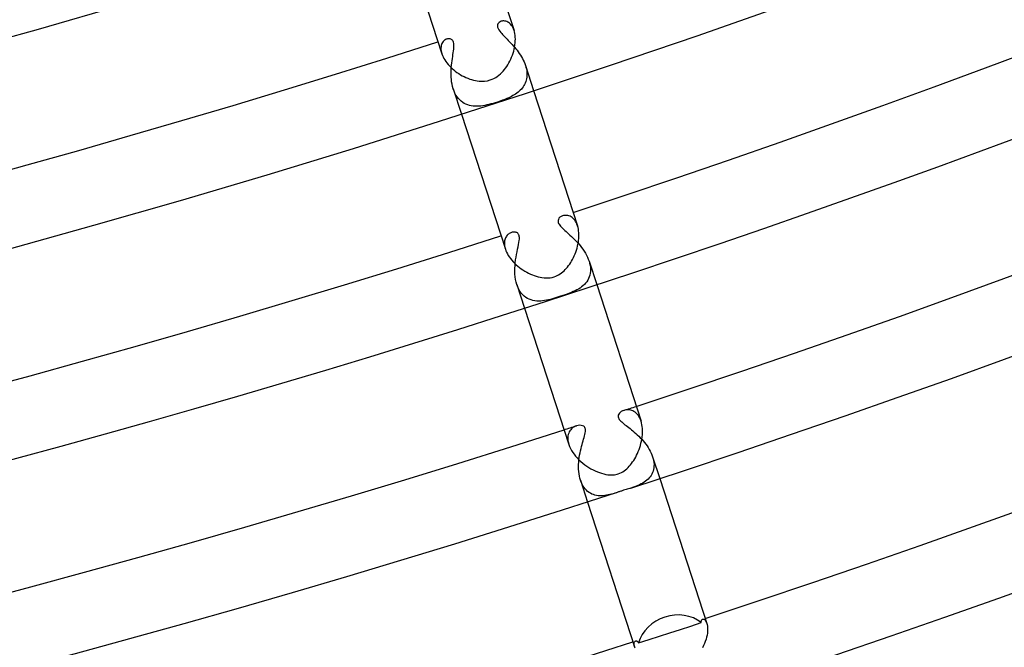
# Model space of a CAD drawing. Header units: millimetres. Extents: x -660 to 660, y -630 to 630.
# Tile 52 of 131: x 155 to 206, y -582 to -549. Entities that reach past the tile are written whole.
import ezdxf

# ---------------------------------------------------------------- set-up
doc = ezdxf.new("R2010")
doc.units = ezdxf.units.MM
doc.layers.add('HIDDEN', color=7, linetype='Continuous')
doc.layers.add('THICK', color=7, linetype='Continuous')

msp = doc.modelspace()

# ---------------------------------------------------------------- linework, layer by layer
at = {"layer": 'HIDDEN'}
for p, q in [((179.774, -549.195), (179.768, -549.253)), ((179.768, -549.253), (179.776, -549.315)), ((179.793, -549.143), (179.774, -549.195)), ((179.776, -549.315), (179.799, -549.383)), ((179.824, -549.098), (179.793, -549.143)), ((179.864, -549.059), (179.824, -549.098)), ((179.912, -549.028), (179.864, -549.059)), ((179.967, -549.005), (179.912, -549.028)), ((180.01, -548.994), (179.967, -549.005)), ((180.057, -548.987), (180.01, -548.994)), ((180.105, -548.986), (180.057, -548.987)), ((180.154, -548.99), (180.105, -548.986)), ((180.205, -549.001), (180.154, -548.99)), ((180.256, -549.017), (180.205, -549.001)), ((180.307, -549.041), (180.256, -549.017)), ((180.357, -549.071), (180.307, -549.041)), ((180.406, -549.108), (180.357, -549.071)), ((180.453, -549.152), (180.406, -549.108)), ((180.497, -549.204), (180.453, -549.152)), ((180.539, -549.263), (180.497, -549.204)), ((180.577, -549.33), (180.539, -549.263)), ((180.611, -549.404), (180.577, -549.33)), ((179.799, -549.383), (179.837, -549.455)), ((179.837, -549.455), (179.884, -549.525)), ((179.884, -549.525), (179.937, -549.591)), ((179.937, -549.591), (179.99, -549.652)), ((179.99, -549.652), (180.041, -549.707)), ((180.041, -549.707), (180.095, -549.763)), ((180.095, -549.763), (180.152, -549.822)), ((180.152, -549.822), (180.211, -549.882)), ((180.211, -549.882), (180.273, -549.945)), ((180.641, -549.484), (180.611, -549.404)), ((176.794, -550.346), (176.788, -550.413)), ((176.805, -550.282), (176.794, -550.346)), ((176.822, -550.224), (176.805, -550.282)), ((176.844, -550.17), (176.822, -550.224)), ((176.871, -550.121), (176.844, -550.17)), ((176.902, -550.077), (176.871, -550.121)), ((176.937, -550.038), (176.902, -550.077)), ((176.975, -550.004), (176.937, -550.038)), ((177.016, -549.976), (176.975, -550.004)), ((177.058, -549.953), (177.016, -549.976)), ((177.101, -549.937), (177.058, -549.953)), ((177.132, -549.928), (177.101, -549.937)), ((177.163, -549.922), (177.132, -549.928)), ((177.194, -549.92), (177.163, -549.922)), ((177.224, -549.92), (177.194, -549.92)), ((177.253, -549.924), (177.224, -549.92)), ((177.282, -549.93), (177.253, -549.924)), ((177.312, -549.941), (177.282, -549.93)), ((177.343, -549.958), (177.312, -549.941)), ((177.375, -549.982), (177.343, -549.958)), ((177.404, -550.014), (177.375, -549.982)), ((177.43, -550.057), (177.404, -550.014)), ((177.45, -550.108), (177.43, -550.057)), ((177.463, -550.167), (177.45, -550.108)), ((177.471, -550.233), (177.463, -550.167)), ((177.463, -550.471), (177.47, -550.386)), ((177.47, -550.386), (177.473, -550.306)), ((177.473, -550.306), (177.471, -550.233)), ((180.273, -549.945), (180.338, -550.01)), ((180.338, -550.01), (180.403, -550.078)), ((180.403, -550.078), (180.47, -550.148)), ((180.47, -550.148), (180.536, -550.22)), ((180.536, -550.22), (180.603, -550.294)), ((180.603, -550.294), (180.669, -550.37)), ((180.669, -550.37), (180.734, -550.449)), ((176.788, -550.413), (176.79, -550.485)), ((176.79, -550.485), (176.798, -550.56)), ((176.798, -550.56), (176.814, -550.638)), ((176.814, -550.638), (176.837, -550.72)), ((177.391, -550.97), (177.407, -550.862)), ((177.407, -550.862), (177.423, -550.759)), ((177.423, -550.759), (177.439, -550.658)), ((177.439, -550.658), (177.452, -550.562)), ((177.452, -550.562), (177.463, -550.471)), ((180.734, -550.449), (180.798, -550.529)), ((180.798, -550.529), (180.859, -550.612)), ((180.859, -550.612), (180.919, -550.697)), ((180.919, -550.697), (180.976, -550.783)), ((180.976, -550.783), (181.03, -550.872)), ((181.03, -550.872), (181.081, -550.961)), ((177.328, -551.563), (177.336, -551.438)), ((177.336, -551.438), (177.347, -551.316)), ((177.347, -551.316), (177.361, -551.197)), ((177.361, -551.197), (177.375, -551.082)), ((177.375, -551.082), (177.391, -550.97)), ((181.081, -550.961), (181.127, -551.052)), ((181.127, -551.052), (181.17, -551.144)), ((181.17, -551.144), (181.208, -551.236)), ((181.208, -551.236), (181.241, -551.33)), ((181.241, -551.33), (181.268, -551.422)), ((181.241, -551.331), (181.672, -552.656)), ((181.268, -551.422), (181.29, -551.513)), ((177.324, -551.69), (177.328, -551.563)), ((177.324, -551.818), (177.324, -551.69)), ((177.328, -551.946), (177.324, -551.818)), ((177.338, -552.073), (177.328, -551.946)), ((181.29, -551.513), (181.306, -551.603)), ((181.314, -551.95), (181.301, -552.031)), ((181.306, -551.603), (181.317, -551.692)), ((181.32, -551.866), (181.314, -551.95)), ((181.317, -551.692), (181.321, -551.78)), ((181.321, -551.78), (181.32, -551.866)), ((177.353, -552.2), (177.338, -552.073)), ((177.375, -552.326), (177.353, -552.2)), ((177.402, -552.447), (177.375, -552.326)), ((177.436, -552.565), (177.402, -552.447)), ((181.121, -552.461), (181.075, -552.523)), ((181.162, -552.396), (181.121, -552.461)), ((181.2, -552.329), (181.162, -552.396)), ((181.233, -552.258), (181.2, -552.329)), ((181.261, -552.185), (181.233, -552.258)), ((181.284, -552.109), (181.261, -552.185)), ((181.301, -552.031), (181.284, -552.109)), ((177.477, -552.679), (177.436, -552.565)), ((177.437, -552.567), (177.868, -553.892)), ((177.525, -552.787), (177.477, -552.679)), ((177.58, -552.889), (177.525, -552.787)), ((177.64, -552.983), (177.58, -552.889)), ((177.706, -553.069), (177.64, -552.983)), ((180.436, -552.998), (180.358, -553.034)), ((180.51, -552.961), (180.436, -552.998)), ((180.583, -552.922), (180.51, -552.961)), ((180.654, -552.88), (180.583, -552.922)), ((180.723, -552.837), (180.654, -552.88)), ((180.789, -552.791), (180.723, -552.837)), ((180.853, -552.743), (180.789, -552.791)), ((180.914, -552.691), (180.853, -552.743)), ((180.971, -552.638), (180.914, -552.691)), ((181.025, -552.582), (180.971, -552.638)), ((181.075, -552.523), (181.025, -552.582)), ((177.777, -553.147), (177.706, -553.069)), ((177.854, -553.217), (177.777, -553.147)), ((177.935, -553.278), (177.854, -553.217)), ((178.019, -553.33), (177.935, -553.278)), ((178.107, -553.374), (178.019, -553.33)), ((178.199, -553.41), (178.107, -553.374)), ((178.293, -553.439), (178.199, -553.41)), ((178.389, -553.46), (178.293, -553.439)), ((178.487, -553.474), (178.389, -553.46)), ((178.586, -553.481), (178.487, -553.474)), ((178.686, -553.482), (178.586, -553.481)), ((178.786, -553.478), (178.686, -553.482)), ((178.887, -553.469), (178.786, -553.478)), ((178.989, -553.456), (178.887, -553.469)), ((179.094, -553.437), (178.989, -553.456)), ((179.201, -553.415), (179.094, -553.437)), ((179.31, -553.39), (179.201, -553.415)), ((179.421, -553.361), (179.31, -553.39)), ((179.534, -553.329), (179.421, -553.361)), ((179.649, -553.294), (179.534, -553.329)), ((179.764, -553.258), (179.649, -553.294)), ((179.904, -553.211), (179.764, -553.258)), ((180.038, -553.163), (179.904, -553.211)), ((180.16, -553.117), (180.038, -553.163)), ((180.267, -553.074), (180.16, -553.117)), ((180.358, -553.034), (180.267, -553.074)), ((182.975, -559.447), (182.961, -559.504)), ((182.961, -559.504), (182.961, -559.557)), ((182.961, -559.557), (182.972, -559.606)), ((182.972, -559.606), (182.99, -559.653)), ((183.008, -559.388), (182.975, -559.447)), ((182.99, -559.653), (183.017, -559.701)), ((183.059, -559.335), (183.008, -559.388)), ((183.017, -559.701), (183.051, -559.751)), ((183.124, -559.291), (183.059, -559.335)), ((183.201, -559.258), (183.124, -559.291)), ((183.252, -559.244), (183.201, -559.258)), ((183.306, -559.236), (183.252, -559.244)), ((183.362, -559.233), (183.306, -559.236)), ((183.419, -559.236), (183.362, -559.233)), ((183.476, -559.245), (183.419, -559.236)), ((183.533, -559.26), (183.476, -559.245)), ((183.589, -559.282), (183.533, -559.26)), ((183.644, -559.311), (183.589, -559.282)), ((183.697, -559.346), (183.644, -559.311)), ((183.748, -559.389), (183.697, -559.346)), ((183.797, -559.437), (183.748, -559.389)), ((183.842, -559.493), (183.797, -559.437)), ((183.885, -559.556), (183.842, -559.493)), ((183.923, -559.625), (183.885, -559.556)), ((183.957, -559.701), (183.923, -559.625)), ((183.987, -559.781), (183.957, -559.701)), ((180.316, -560.247), (180.281, -560.283)), ((180.352, -560.216), (180.316, -560.247)), ((180.391, -560.189), (180.352, -560.216)), ((180.43, -560.166), (180.391, -560.189)), ((180.471, -560.147), (180.43, -560.166)), ((180.511, -560.132), (180.471, -560.147)), ((180.547, -560.122), (180.511, -560.132)), ((180.583, -560.115), (180.547, -560.122)), ((180.619, -560.111), (180.583, -560.115)), ((180.655, -560.11), (180.619, -560.111)), ((180.689, -560.112), (180.655, -560.11)), ((180.723, -560.118), (180.689, -560.112)), ((180.755, -560.128), (180.723, -560.118)), ((180.786, -560.141), (180.755, -560.128)), ((180.814, -560.158), (180.786, -560.141)), ((180.839, -560.179), (180.814, -560.158)), ((180.862, -560.204), (180.839, -560.179)), ((180.881, -560.233), (180.862, -560.204)), ((180.896, -560.266), (180.881, -560.233)), ((180.908, -560.304), (180.896, -560.266)), ((183.051, -559.751), (183.092, -559.802)), ((183.092, -559.802), (183.14, -559.855)), ((183.14, -559.855), (183.193, -559.909)), ((183.193, -559.909), (183.251, -559.965)), ((183.251, -559.965), (183.313, -560.022)), ((183.313, -560.022), (183.378, -560.081)), ((183.378, -560.081), (183.445, -560.141)), ((183.445, -560.141), (183.514, -560.204)), ((183.514, -560.204), (183.587, -560.27)), ((180.133, -560.647), (180.13, -560.714)), ((180.13, -560.714), (180.134, -560.786)), ((180.141, -560.583), (180.133, -560.647)), ((180.134, -560.786), (180.143, -560.86)), ((180.154, -560.523), (180.141, -560.583)), ((180.171, -560.467), (180.154, -560.523)), ((180.193, -560.415), (180.171, -560.467)), ((180.219, -560.367), (180.193, -560.415)), ((180.249, -560.323), (180.219, -560.367)), ((180.281, -560.283), (180.249, -560.323)), ((180.853, -560.894), (180.878, -560.775)), ((180.878, -560.775), (180.898, -560.665)), ((180.898, -560.665), (180.913, -560.564)), ((180.917, -560.35), (180.908, -560.304)), ((180.913, -560.564), (180.921, -560.478)), ((180.922, -560.407), (180.917, -560.35)), ((180.921, -560.478), (180.922, -560.407)), ((183.587, -560.27), (183.661, -560.339)), ((183.661, -560.339), (183.738, -560.411)), ((183.738, -560.411), (183.815, -560.487)), ((183.815, -560.487), (183.893, -560.567)), ((183.893, -560.567), (183.97, -560.65)), ((183.97, -560.65), (184.048, -560.737)), ((184.048, -560.737), (184.123, -560.827)), ((180.143, -560.86), (180.16, -560.937)), ((180.16, -560.937), (180.183, -561.017)), ((180.746, -561.433), (180.771, -561.29)), ((180.771, -561.29), (180.799, -561.152)), ((180.799, -561.152), (180.827, -561.02)), ((180.827, -561.02), (180.853, -560.894)), ((184.123, -560.827), (184.197, -560.921)), ((184.197, -560.921), (184.267, -561.017)), ((184.267, -561.017), (184.334, -561.116)), ((184.334, -561.116), (184.397, -561.218)), ((184.397, -561.218), (184.455, -561.323)), ((180.691, -561.876), (180.705, -561.726)), ((180.705, -561.726), (180.723, -561.578)), ((180.723, -561.578), (180.746, -561.433)), ((184.455, -561.323), (184.508, -561.429)), ((184.508, -561.429), (184.553, -561.537)), ((184.553, -561.537), (184.592, -561.645)), ((184.592, -561.645), (184.624, -561.755)), ((184.592, -561.645), (184.994, -562.88)), ((184.624, -561.755), (184.648, -561.866)), ((180.682, -562.176), (180.684, -562.026)), ((180.688, -562.324), (180.682, -562.176)), ((180.684, -562.026), (180.691, -561.876)), ((180.701, -562.47), (180.688, -562.324)), ((184.654, -562.287), (184.633, -562.385)), ((184.648, -561.866), (184.663, -561.975)), ((184.666, -562.185), (184.654, -562.287)), ((184.663, -561.975), (184.669, -562.081)), ((184.669, -562.081), (184.666, -562.185)), ((180.722, -562.613), (180.701, -562.47)), ((180.751, -562.751), (180.722, -562.613)), ((180.789, -562.882), (180.751, -562.751)), ((184.409, -562.808), (184.344, -562.879)), ((184.469, -562.733), (184.409, -562.808)), ((184.521, -562.652), (184.469, -562.733)), ((184.567, -562.567), (184.521, -562.652)), ((184.604, -562.478), (184.567, -562.567)), ((184.633, -562.385), (184.604, -562.478)), ((180.788, -562.881), (181.189, -564.116)), ((180.835, -563.008), (180.789, -562.882)), ((180.89, -563.126), (180.835, -563.008)), ((180.953, -563.234), (180.89, -563.126)), ((181.022, -563.331), (180.953, -563.234)), ((181.097, -563.417), (181.022, -563.331)), ((183.447, -563.377), (183.334, -563.417)), ((183.557, -563.337), (183.447, -563.377)), ((183.662, -563.296), (183.557, -563.337)), ((183.762, -563.253), (183.662, -563.296)), ((183.857, -563.21), (183.762, -563.253)), ((183.947, -563.164), (183.857, -563.21)), ((184.034, -563.115), (183.947, -563.164)), ((184.118, -563.062), (184.034, -563.115)), ((184.197, -563.006), (184.118, -563.062)), ((184.273, -562.945), (184.197, -563.006)), ((184.344, -562.879), (184.273, -562.945)), ((181.177, -563.493), (181.097, -563.417)), ((181.263, -563.558), (181.177, -563.493)), ((181.352, -563.613), (181.263, -563.558)), ((181.445, -563.657), (181.352, -563.613)), ((181.541, -563.693), (181.445, -563.657)), ((181.639, -563.719), (181.541, -563.693)), ((181.74, -563.737), (181.639, -563.719)), ((181.841, -563.747), (181.74, -563.737)), ((181.943, -563.75), (181.841, -563.747)), ((182.045, -563.747), (181.943, -563.75)), ((182.146, -563.738), (182.045, -563.747)), ((182.247, -563.724), (182.146, -563.738)), ((182.348, -563.706), (182.247, -563.724)), ((182.45, -563.684), (182.348, -563.706)), ((182.555, -563.659), (182.45, -563.684)), ((182.661, -563.63), (182.555, -563.659)), ((182.768, -563.599), (182.661, -563.63)), ((182.876, -563.566), (182.768, -563.599)), ((182.985, -563.532), (182.876, -563.566)), ((183.092, -563.498), (182.985, -563.532)), ((183.216, -563.457), (183.092, -563.498)), ((183.334, -563.417), (183.216, -563.457)), ((186.29, -569.576), (186.234, -569.615)), ((186.353, -569.542), (186.29, -569.576)), ((186.421, -569.515), (186.353, -569.542)), ((186.476, -569.5), (186.421, -569.515)), ((186.533, -569.489), (186.476, -569.5)), ((186.592, -569.483), (186.533, -569.489)), ((186.653, -569.482), (186.592, -569.483)), ((186.714, -569.487), (186.653, -569.482)), ((186.776, -569.499), (186.714, -569.487)), ((186.838, -569.516), (186.776, -569.499)), ((186.899, -569.541), (186.838, -569.516)), ((186.959, -569.572), (186.899, -569.541)), ((187.017, -569.61), (186.959, -569.572)), ((186.131, -569.758), (186.122, -569.806)), ((186.122, -569.806), (186.125, -569.852)), ((186.125, -569.852), (186.136, -569.896)), ((186.153, -569.708), (186.131, -569.758)), ((186.136, -569.896), (186.157, -569.94)), ((186.188, -569.66), (186.153, -569.708)), ((186.157, -569.94), (186.185, -569.985)), ((186.185, -569.985), (186.221, -570.029)), ((186.234, -569.615), (186.188, -569.66)), ((186.221, -570.029), (186.264, -570.075)), ((186.264, -570.075), (186.313, -570.121)), ((186.313, -570.121), (186.367, -570.168)), ((187.073, -569.656), (187.017, -569.61)), ((187.126, -569.708), (187.073, -569.656)), ((187.176, -569.769), (187.126, -569.708)), ((187.222, -569.837), (187.176, -569.769)), ((187.264, -569.911), (187.222, -569.837)), ((187.301, -569.992), (187.264, -569.911)), ((187.333, -570.08), (187.301, -569.992)), ((183.587, -570.585), (183.551, -570.646)), ((183.628, -570.53), (183.587, -570.585)), ((183.672, -570.482), (183.628, -570.53)), ((183.721, -570.438), (183.672, -570.482)), ((183.772, -570.401), (183.721, -570.438)), ((183.825, -570.37), (183.772, -570.401)), ((183.88, -570.344), (183.825, -570.37)), ((183.935, -570.323), (183.88, -570.344)), ((184.021, -570.302), (183.935, -570.323)), ((184.106, -570.294), (184.021, -570.302)), ((184.185, -570.299), (184.106, -570.294)), ((184.255, -570.318), (184.185, -570.299)), ((184.31, -570.347), (184.255, -570.318)), ((184.348, -570.383), (184.31, -570.347)), ((184.372, -570.421), (184.348, -570.383)), ((184.388, -570.462), (184.372, -570.421)), ((184.398, -570.509), (184.388, -570.462)), ((184.388, -570.699), (184.398, -570.628)), ((184.401, -570.565), (184.398, -570.509)), ((184.398, -570.628), (184.401, -570.565)), ((186.367, -570.168), (186.425, -570.216)), ((186.425, -570.216), (186.486, -570.265)), ((186.486, -570.265), (186.548, -570.314)), ((186.548, -570.314), (186.614, -570.365)), ((186.614, -570.365), (186.682, -570.418)), ((186.682, -570.418), (186.753, -570.474)), ((186.753, -570.474), (186.826, -570.533)), ((186.826, -570.533), (186.901, -570.595)), ((186.901, -570.595), (186.978, -570.66)), ((183.482, -570.861), (183.474, -570.943)), ((183.474, -570.943), (183.474, -571.031)), ((183.474, -571.031), (183.483, -571.122)), ((183.498, -570.784), (183.482, -570.861)), ((183.483, -571.122), (183.501, -571.218)), ((183.522, -570.712), (183.498, -570.784)), ((183.551, -570.646), (183.522, -570.712)), ((184.252, -571.214), (184.28, -571.118)), ((184.28, -571.118), (184.306, -571.028)), ((184.306, -571.028), (184.331, -570.94)), ((184.331, -570.94), (184.353, -570.856)), ((184.353, -570.856), (184.373, -570.775)), ((184.373, -570.775), (184.388, -570.699)), ((186.978, -570.66), (187.055, -570.728)), ((187.055, -570.728), (187.134, -570.799)), ((187.134, -570.799), (187.212, -570.874)), ((187.212, -570.874), (187.289, -570.951)), ((187.289, -570.951), (187.365, -571.032)), ((187.365, -571.032), (187.439, -571.115)), ((187.439, -571.115), (187.511, -571.2)), ((183.501, -571.218), (183.529, -571.316)), ((184.118, -571.756), (184.142, -571.64)), ((184.142, -571.64), (184.169, -571.528)), ((184.169, -571.528), (184.196, -571.419)), ((184.196, -571.419), (184.224, -571.314)), ((184.224, -571.314), (184.252, -571.214)), ((187.511, -571.2), (187.58, -571.288)), ((187.58, -571.288), (187.646, -571.379)), ((187.646, -571.379), (187.708, -571.472)), ((187.708, -571.472), (187.766, -571.566)), ((187.766, -571.566), (187.818, -571.662)), ((187.818, -571.662), (187.866, -571.759)), ((184.049, -572.244), (184.061, -572.12)), ((184.061, -572.12), (184.076, -571.997)), ((184.076, -571.997), (184.096, -571.876)), ((184.096, -571.876), (184.118, -571.756)), ((187.866, -571.759), (187.907, -571.857)), ((187.907, -571.857), (187.943, -571.956)), ((187.943, -571.956), (187.972, -572.058)), ((187.943, -571.957), (188.316, -573.104)), ((187.972, -572.058), (187.994, -572.158)), ((187.994, -572.158), (188.009, -572.256)), ((184.039, -572.492), (184.041, -572.368)), ((184.041, -572.615), (184.039, -572.492)), ((184.041, -572.368), (184.049, -572.244)), ((184.049, -572.737), (184.041, -572.615)), ((187.967, -572.71), (187.938, -572.79)), ((187.99, -572.626), (187.967, -572.71)), ((188.006, -572.538), (187.99, -572.626)), ((188.014, -572.447), (188.006, -572.538)), ((188.009, -572.256), (188.015, -572.352)), ((188.015, -572.352), (188.014, -572.447)), ((184.063, -572.856), (184.049, -572.737)), ((184.082, -572.973), (184.063, -572.856)), ((184.108, -573.086), (184.082, -572.973)), ((184.139, -573.195), (184.108, -573.086)), ((184.139, -573.193), (184.511, -574.34)), ((184.177, -573.3), (184.139, -573.195)), ((187.636, -573.191), (187.569, -573.244)), ((187.7, -573.133), (187.636, -573.191)), ((187.758, -573.072), (187.7, -573.133)), ((187.811, -573.008), (187.758, -573.072)), ((187.859, -572.939), (187.811, -573.008)), ((187.902, -572.866), (187.859, -572.939)), ((187.938, -572.79), (187.902, -572.866)), ((184.222, -573.398), (184.177, -573.3)), ((184.271, -573.49), (184.222, -573.398)), ((184.327, -573.575), (184.271, -573.49)), ((184.387, -573.653), (184.327, -573.575)), ((184.451, -573.722), (184.387, -573.653)), ((184.519, -573.783), (184.451, -573.722)), ((186.888, -573.57), (186.793, -573.602)), ((186.983, -573.537), (186.888, -573.57)), ((187.075, -573.503), (186.983, -573.537)), ((187.166, -573.466), (187.075, -573.503)), ((187.254, -573.427), (187.166, -573.466)), ((187.339, -573.386), (187.254, -573.427)), ((187.42, -573.342), (187.339, -573.386)), ((187.497, -573.294), (187.42, -573.342)), ((187.569, -573.244), (187.497, -573.294)), ((184.59, -573.836), (184.519, -573.783)), ((184.665, -573.882), (184.59, -573.836)), ((184.742, -573.921), (184.665, -573.882)), ((184.822, -573.953), (184.742, -573.921)), ((184.904, -573.977), (184.822, -573.953)), ((184.987, -573.995), (184.904, -573.977)), ((185.072, -574.007), (184.987, -573.995)), ((185.159, -574.013), (185.072, -574.007)), ((185.247, -574.014), (185.159, -574.013)), ((185.336, -574.009), (185.247, -574.014)), ((185.424, -574), (185.336, -574.009)), ((185.512, -573.987), (185.424, -574)), ((185.6, -573.97), (185.512, -573.987)), ((185.687, -573.95), (185.6, -573.97)), ((185.773, -573.927), (185.687, -573.95)), ((185.858, -573.903), (185.773, -573.927)), ((185.946, -573.876), (185.858, -573.903)), ((186.036, -573.848), (185.946, -573.876)), ((189.404, -581.058), (189.954, -580.878)), ((189.954, -580.878), (190.506, -580.698)), ((190.504, -580.642), (190.506, -580.618)), ((190.504, -580.669), (190.504, -580.642)), ((190.506, -580.698), (190.504, -580.669)), ((190.506, -580.618), (190.51, -580.596)), ((190.51, -580.596), (190.517, -580.577)), ((190.517, -580.577), (190.525, -580.56)), ((190.525, -580.56), (190.535, -580.546)), ((190.535, -580.546), (190.547, -580.534)), ((190.547, -580.534), (190.559, -580.526)), ((190.559, -580.526), (190.573, -580.519)), ((190.573, -580.519), (190.604, -580.515)), ((190.604, -580.515), (190.637, -580.523)), ((190.637, -580.523), (190.671, -580.541)), ((190.671, -580.541), (190.706, -580.572)), ((190.706, -580.572), (190.739, -580.615)), ((190.739, -580.615), (190.769, -580.67)), ((190.769, -580.67), (190.796, -580.738)), ((187.756, -581.593), (188.307, -581.414)), ((188.307, -581.414), (188.855, -581.236)), ((188.855, -581.236), (189.404, -581.058)), ((186.966, -581.841), (186.967, -581.787)), ((186.974, -581.904), (186.966, -581.841)), ((186.967, -581.787), (186.977, -581.742)), ((186.992, -581.974), (186.974, -581.904)), ((186.977, -581.742), (186.994, -581.706)), ((186.994, -581.706), (187.017, -581.681)), ((187.017, -581.681), (187.044, -581.666)), ((187.044, -581.666), (187.059, -581.663)), ((187.059, -581.663), (187.074, -581.663)), ((187.074, -581.663), (187.09, -581.665)), ((187.09, -581.665), (187.107, -581.671)), ((187.107, -581.671), (187.123, -581.68)), ((187.123, -581.68), (187.14, -581.692)), ((187.14, -581.692), (187.156, -581.707)), ((187.156, -581.707), (187.172, -581.725)), ((187.172, -581.725), (187.188, -581.746)), ((187.188, -581.746), (187.203, -581.771)), ((187.203, -581.771), (187.756, -581.593))]:
    msp.add_line(p, q, dxfattribs=at)
for start, end in [(288.125023, 288.1912), (287.80875, 287.874984)]:
    msp.add_arc((0, 0), 599.25, start, end, dxfattribs=at)
for start_param, end_param in [(-1.570796, -0.519018), (-2.622574, -1.570796)]:
    msp.add_ellipse((189.121, -582.053), major_axis=(-1.902, -0.618), ratio=0.868101, start_param=start_param, end_param=end_param, dxfattribs=at)
at = {"layer": 'THICK'}
for p, q in [((178.35, -542.432), (180.641, -549.484)), ((174.546, -543.668), (176.837, -550.72)), ((180.664, -549.565), (180.641, -549.484)), ((180.683, -549.653), (180.664, -549.565)), ((180.697, -549.745), (180.683, -549.653)), ((180.706, -549.84), (180.697, -549.745)), ((180.709, -549.939), (180.706, -549.84)), ((180.649, -550.468), (180.671, -550.36)), ((180.671, -550.36), (180.688, -550.253)), ((180.688, -550.253), (180.7, -550.146)), ((180.7, -550.146), (180.707, -550.041)), ((180.707, -550.041), (180.709, -549.939)), ((176.837, -550.72), (176.865, -550.798)), ((176.865, -550.798), (176.9, -550.876)), ((176.9, -550.876), (176.94, -550.956)), ((180.471, -550.997), (180.515, -550.894)), ((180.515, -550.894), (180.555, -550.789)), ((180.555, -550.789), (180.591, -550.682)), ((180.591, -550.682), (180.622, -550.575)), ((180.622, -550.575), (180.649, -550.468)), ((176.94, -550.956), (176.987, -551.036)), ((176.987, -551.036), (177.041, -551.116)), ((177.041, -551.116), (177.099, -551.195)), ((177.099, -551.195), (177.163, -551.274)), ((177.163, -551.274), (177.232, -551.35)), ((177.232, -551.35), (177.305, -551.425)), ((177.305, -551.425), (177.382, -551.497)), ((180.199, -551.468), (180.259, -551.381)), ((180.259, -551.381), (180.317, -551.29)), ((180.317, -551.29), (180.372, -551.196)), ((180.372, -551.196), (180.423, -551.098)), ((180.423, -551.098), (180.471, -550.997)), ((177.382, -551.497), (177.463, -551.567)), ((177.463, -551.567), (177.547, -551.634)), ((177.547, -551.634), (177.635, -551.698)), ((177.635, -551.698), (177.725, -551.759)), ((177.725, -551.759), (177.817, -551.817)), ((177.817, -551.817), (177.911, -551.871)), ((177.911, -551.871), (178.008, -551.921)), ((178.008, -551.921), (178.106, -551.967)), ((178.106, -551.967), (178.204, -552.009)), ((179.581, -552.017), (179.673, -551.966)), ((179.673, -551.966), (179.76, -551.909)), ((179.76, -551.909), (179.843, -551.846)), ((179.843, -551.846), (179.922, -551.779)), ((179.922, -551.779), (179.997, -551.706)), ((179.997, -551.706), (180.068, -551.63)), ((180.068, -551.63), (180.135, -551.55)), ((180.135, -551.55), (180.199, -551.468)), ((178.204, -552.009), (178.304, -552.046)), ((178.304, -552.046), (178.403, -552.078)), ((178.403, -552.078), (178.503, -552.106)), ((178.503, -552.106), (178.602, -552.128)), ((178.602, -552.128), (178.7, -552.145)), ((178.7, -552.145), (178.811, -552.158)), ((178.811, -552.158), (178.939, -552.164)), ((178.939, -552.164), (179.081, -552.159)), ((179.081, -552.159), (179.234, -552.137)), ((179.234, -552.137), (179.387, -552.097)), ((179.387, -552.097), (179.486, -552.061)), ((179.486, -552.061), (179.581, -552.017)), ((181.672, -552.656), (183.987, -559.781)), ((177.868, -553.892), (180.183, -561.017)), ((184.011, -559.866), (183.987, -559.781)), ((184.031, -559.955), (184.011, -559.866)), ((184.045, -560.049), (184.031, -559.955)), ((184.055, -560.146), (184.045, -560.049)), ((184.059, -560.245), (184.055, -560.146)), ((184.058, -560.345), (184.059, -560.245)), ((183.986, -560.864), (184.009, -560.76)), ((184.009, -560.76), (184.028, -560.656)), ((184.028, -560.656), (184.043, -560.552)), ((184.043, -560.552), (184.053, -560.448)), ((184.053, -560.448), (184.058, -560.345)), ((180.183, -561.017), (180.212, -561.097)), ((180.212, -561.097), (180.248, -561.18)), ((180.248, -561.18), (180.29, -561.263)), ((180.29, -561.263), (180.339, -561.347)), ((183.816, -561.365), (183.857, -561.268)), ((183.857, -561.268), (183.894, -561.169)), ((183.894, -561.169), (183.929, -561.068)), ((183.929, -561.068), (183.959, -560.967)), ((183.959, -560.967), (183.986, -560.864)), ((180.339, -561.347), (180.393, -561.43)), ((180.393, -561.43), (180.454, -561.513)), ((180.454, -561.513), (180.521, -561.596)), ((180.521, -561.596), (180.593, -561.677)), ((180.593, -561.677), (180.67, -561.756)), ((180.67, -561.756), (180.751, -561.832)), ((183.517, -561.88), (183.572, -561.803)), ((183.572, -561.803), (183.625, -561.723)), ((183.625, -561.723), (183.676, -561.638)), ((183.676, -561.638), (183.725, -561.55)), ((183.725, -561.55), (183.772, -561.459)), ((183.772, -561.459), (183.816, -561.365)), ((180.751, -561.832), (180.836, -561.907)), ((180.836, -561.907), (180.924, -561.978)), ((180.924, -561.978), (181.017, -562.046)), ((181.017, -562.046), (181.112, -562.111)), ((181.112, -562.111), (181.208, -562.172)), ((181.208, -562.172), (181.306, -562.228)), ((181.306, -562.228), (181.405, -562.28)), ((181.405, -562.28), (181.505, -562.328)), ((181.505, -562.328), (181.606, -562.371)), ((182.991, -562.365), (183.066, -562.319)), ((183.066, -562.319), (183.139, -562.268)), ((183.139, -562.268), (183.208, -562.212)), ((183.208, -562.212), (183.276, -562.153)), ((183.276, -562.153), (183.34, -562.09)), ((183.34, -562.09), (183.402, -562.023)), ((183.402, -562.023), (183.46, -561.954)), ((183.46, -561.954), (183.517, -561.88)), ((181.606, -562.371), (181.706, -562.409)), ((181.706, -562.409), (181.807, -562.443)), ((181.807, -562.443), (181.907, -562.471)), ((181.907, -562.471), (182.009, -562.494)), ((182.009, -562.494), (182.113, -562.513)), ((182.113, -562.513), (182.219, -562.525)), ((182.219, -562.525), (182.325, -562.53)), ((182.325, -562.53), (182.432, -562.528)), ((182.432, -562.528), (182.54, -562.518)), ((182.54, -562.518), (182.648, -562.499)), ((182.648, -562.499), (182.757, -562.469)), ((182.757, -562.469), (182.836, -562.44)), ((182.836, -562.44), (182.914, -562.405)), ((182.914, -562.405), (182.991, -562.365)), ((184.994, -562.88), (187.333, -570.081)), ((181.189, -564.116), (183.529, -571.317)), ((187.36, -570.172), (187.333, -570.08)), ((187.381, -570.269), (187.36, -570.172)), ((187.396, -570.369), (187.381, -570.269)), ((187.406, -570.473), (187.396, -570.369)), ((187.41, -570.58), (187.406, -570.473)), ((187.409, -570.69), (187.41, -570.58)), ((187.329, -571.247), (187.354, -571.135)), ((187.354, -571.135), (187.375, -571.024)), ((187.375, -571.024), (187.391, -570.912)), ((187.391, -570.912), (187.403, -570.801)), ((187.403, -570.801), (187.409, -570.69)), ((183.529, -571.316), (183.566, -571.416)), ((183.566, -571.416), (183.612, -571.519)), ((183.612, -571.519), (183.667, -571.621)), ((183.667, -571.621), (183.731, -571.723)), ((187.145, -571.776), (187.189, -571.675)), ((187.189, -571.675), (187.229, -571.571)), ((187.229, -571.571), (187.266, -571.465)), ((187.266, -571.465), (187.299, -571.357)), ((187.299, -571.357), (187.329, -571.247)), ((183.731, -571.723), (183.803, -571.824)), ((183.803, -571.824), (183.882, -571.923)), ((183.882, -571.923), (183.968, -572.02)), ((183.968, -572.02), (184.059, -572.114)), ((184.059, -572.114), (184.156, -572.204)), ((186.889, -572.231), (186.945, -572.148)), ((186.945, -572.148), (186.999, -572.06)), ((186.999, -572.06), (187.05, -571.969)), ((187.05, -571.969), (187.099, -571.874)), ((187.099, -571.874), (187.145, -571.776)), ((184.156, -572.204), (184.258, -572.29)), ((184.258, -572.29), (184.363, -572.372)), ((184.363, -572.372), (184.471, -572.449)), ((184.471, -572.449), (184.582, -572.52)), ((184.582, -572.52), (184.693, -572.586)), ((184.693, -572.586), (184.805, -572.647)), ((184.805, -572.647), (184.918, -572.701)), ((184.918, -572.701), (185.03, -572.75)), ((186.372, -572.744), (186.447, -572.695)), ((186.447, -572.695), (186.518, -572.641)), ((186.518, -572.641), (186.585, -572.584)), ((186.585, -572.584), (186.649, -572.523)), ((186.649, -572.523), (186.712, -572.457)), ((186.712, -572.457), (186.773, -572.386)), ((186.773, -572.386), (186.832, -572.311)), ((186.832, -572.311), (186.889, -572.231)), ((185.03, -572.75), (185.142, -572.792)), ((185.142, -572.792), (185.253, -572.828)), ((185.253, -572.828), (185.364, -572.859)), ((185.364, -572.859), (185.473, -572.882)), ((185.473, -572.882), (185.581, -572.899)), ((185.581, -572.899), (185.685, -572.908)), ((185.685, -572.908), (185.781, -572.911)), ((185.781, -572.911), (185.866, -572.907)), ((185.866, -572.907), (185.941, -572.899)), ((185.941, -572.899), (186.008, -572.887)), ((186.008, -572.887), (186.07, -572.873)), ((186.07, -572.873), (186.132, -572.855)), ((186.132, -572.855), (186.214, -572.824)), ((186.214, -572.824), (186.295, -572.787)), ((186.295, -572.787), (186.372, -572.744)), ((188.316, -573.104), (190.796, -580.739)), ((186.337, -573.748), (186.299, -573.761)), ((186.376, -573.736), (186.337, -573.748)), ((186.414, -573.723), (186.376, -573.736)), ((186.48, -573.702), (186.414, -573.723)), ((186.545, -573.681), (186.48, -573.702)), ((186.609, -573.661), (186.545, -573.681)), ((186.671, -573.641), (186.609, -573.661)), ((186.733, -573.621), (186.671, -573.641)), ((186.793, -573.602), (186.733, -573.621)), ((186.073, -573.836), (186.036, -573.848)), ((186.11, -573.823), (186.073, -573.836)), ((186.147, -573.811), (186.11, -573.823)), ((186.185, -573.799), (186.147, -573.811)), ((186.222, -573.786), (186.185, -573.799)), ((186.261, -573.774), (186.222, -573.786)), ((186.299, -573.761), (186.261, -573.774)), ((184.511, -574.34), (186.992, -581.975)), ((190.796, -580.738), (190.814, -580.804)), ((190.814, -580.804), (190.828, -580.878)), ((190.828, -580.878), (190.837, -580.96)), ((190.837, -580.96), (190.84, -581.049)), ((190.786, -581.46), (190.756, -581.572)), ((190.81, -581.352), (190.786, -581.46)), ((190.826, -581.247), (190.81, -581.352)), ((190.836, -581.146), (190.826, -581.247)), ((190.84, -581.049), (190.836, -581.146)), ((187.016, -582.038), (186.992, -581.974)), ((190.623, -581.911), (190.566, -582.022)), ((190.674, -581.798), (190.623, -581.911)), ((190.718, -581.685), (190.674, -581.798)), ((190.756, -581.572), (190.718, -581.685))]:
    msp.add_line(p, q, dxfattribs=at)
for radius, start, end in [(592.5, 179.99998, 0), (581.75, 179.99998, 0), (571, 179.99998, 0), (560.25, 179.99998, 0), (549.5, 179.99998, 0), (588.5, 288.194695, 323.805282), (599.25, 288.1912, 323.808777), (603.25, 288.037761, 323.962215), (611, 288.187533, 323.812444), (615, 288.1861, 323.813934), (556.25, 252.20601, 287.79397), (567, 252.20212, 287.79792), (577.75, 252.198335, 287.801646), (588.5, 252.194725, 287.805255), (599.25, 252.19123, 287.80875), (603.25, 252.037792, 287.962246), (611, 252.187563, 287.812474)]:
    msp.add_arc((0, 0), radius, start, end, dxfattribs=at)

doc.saveas('drawing.dxf')
